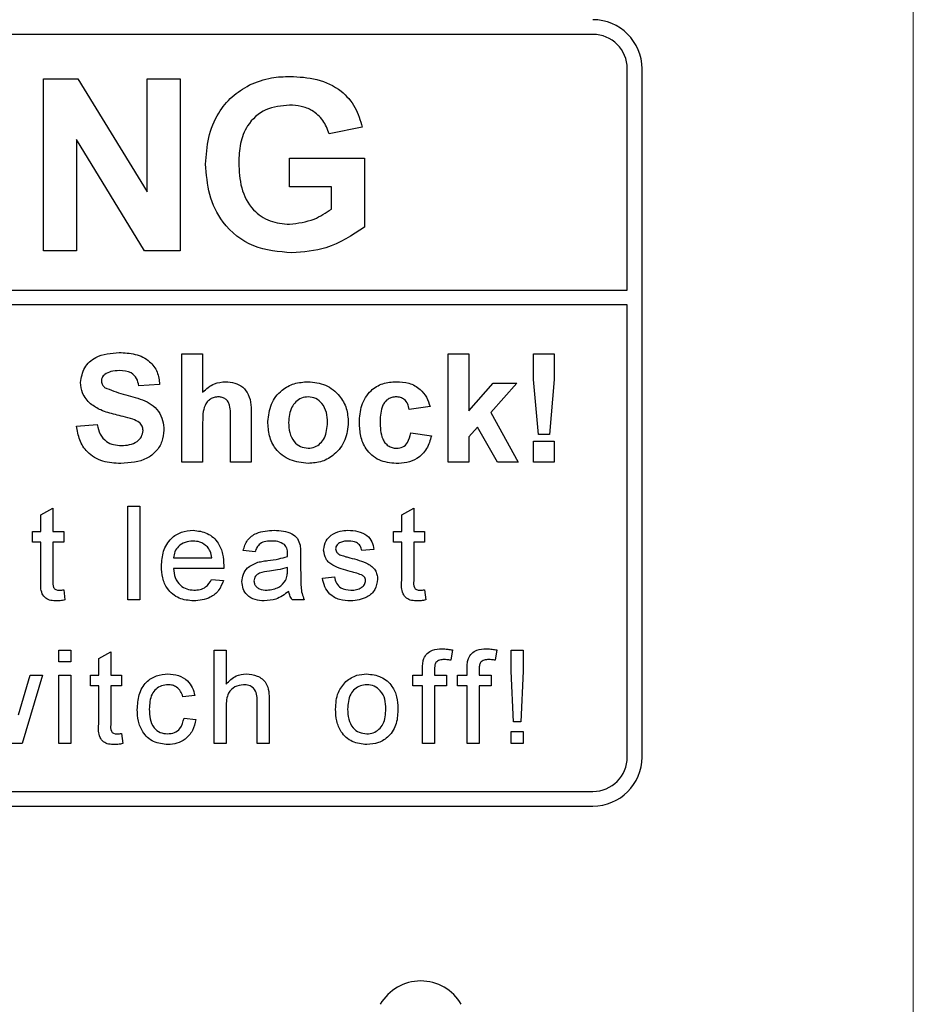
# Paper-space layout 'Blatt3' of a CAD drawing. Header units: millimetres. Extents: x 5 to 418, y 2 to 292.
# Tile 18 of 56: x 83 to 89, y 199 to 206. Entities that reach past the tile are written whole.
import ezdxf

# ---------------------------------------------------------------- set-up
doc = ezdxf.new("R2010")
doc.units = ezdxf.units.MM

psp = doc.layouts.new('Blatt3')

# ---------------------------------------------------------------- linework, layer by layer
at = {"color": 7, "linetype": 'Continuous', "lineweight": 18}
psp.add_line((88.9965, 194.3336), (88.9965, 222.2231), dxfattribs=at)
at = {"color": 7, "linetype": 'Continuous', "lineweight": 25}
for p, q in [((86.8241, 205.7897), (74.4241, 205.7897)), ((87.0574, 204.0566), (87.0574, 205.5564)), ((87.1574, 200.8897), (87.1574, 205.5564)), ((83.0989, 204.3231), (83.0989, 205.4897)), ((83.0989, 205.4897), (83.3333, 205.4897)), ((83.3333, 205.4897), (83.8019, 204.7232)), ((83.8019, 204.7232), (83.8019, 205.4897)), ((83.8019, 205.4897), (84.0262, 205.4897)), ((84.0262, 205.4897), (84.0262, 204.3231)), ((85.2611, 205.1607), (85.0367, 205.1158)), ((83.7848, 204.3231), (83.3232, 205.0779)), ((83.3232, 205.0779), (83.3232, 204.3231)), ((84.7675, 204.7568), (84.7675, 204.9513)), ((84.7675, 204.9513), (85.2761, 204.9513)), ((85.2761, 204.9513), (85.2761, 204.4827)), ((85.0517, 204.7568), (84.7675, 204.7568)), ((85.0517, 204.6047), (85.0517, 204.7568)), ((83.3232, 204.3231), (83.0989, 204.3231)), ((84.0262, 204.3231), (83.7848, 204.3231)), ((74.4241, 204.0566), (87.0574, 204.0566)), ((87.0574, 203.9566), (74.4241, 203.9566)), ((87.0574, 200.8897), (87.0574, 203.9566)), ((84.0378, 202.8897), (84.0378, 203.6231)), ((84.0378, 203.6231), (84.1788, 203.6231)), ((84.1788, 203.6231), (84.1788, 203.3636)), ((85.8429, 202.8897), (85.8429, 203.6231)), ((85.8429, 203.6231), (85.9839, 203.6231)), ((85.9839, 203.6231), (85.9839, 203.2368)), ((86.4215, 203.4506), (86.4215, 203.6231)), ((86.4215, 203.6231), (86.5626, 203.6231)), ((86.5626, 203.6231), (86.5626, 203.4506)), ((86.4555, 203.0778), (86.4215, 203.4506)), ((86.5626, 203.4506), (86.5292, 203.0778)), ((83.8873, 203.4162), (83.7463, 203.4068)), ((85.9839, 203.2368), (86.1485, 203.4256)), ((86.3083, 203.4256), (86.1313, 203.2269)), ((86.1485, 203.4256), (86.3083, 203.4256)), ((85.7207, 203.2658), (85.5797, 203.247)), ((84.5079, 203.2025), (84.5079, 202.8897)), ((86.1313, 203.2269), (86.3177, 202.8897)), ((83.3232, 203.1342), (83.4643, 203.1436)), ((84.1788, 203.1596), (84.1788, 202.8897)), ((84.3668, 202.8897), (84.3668, 203.1743)), ((86.0421, 203.1267), (85.9839, 203.0613)), ((86.1767, 202.8897), (86.0421, 203.1267)), ((85.5891, 203.0872), (85.7301, 203.0684)), ((85.9839, 203.0613), (85.9839, 202.8897)), ((86.5292, 203.0778), (86.4555, 203.0778)), ((86.4215, 202.8897), (86.4215, 203.0307)), ((86.4215, 203.0307), (86.5626, 203.0307)), ((86.5626, 203.0307), (86.5626, 202.8897)), ((84.1788, 202.8897), (84.0378, 202.8897)), ((84.5079, 202.8897), (84.3668, 202.8897)), ((85.9839, 202.8897), (85.8429, 202.8897)), ((86.3177, 202.8897), (86.1767, 202.8897)), ((86.5626, 202.8897), (86.4215, 202.8897)), ((83.0828, 202.5319), (83.164, 202.578)), ((83.164, 202.578), (83.164, 202.4192)), ((83.6707, 201.9564), (83.6707, 202.5897)), ((83.6707, 202.5897), (83.7519, 202.5897)), ((83.7519, 202.5897), (83.7519, 201.9564)), ((85.5285, 202.5319), (85.6097, 202.578)), ((85.6097, 202.578), (85.6097, 202.4192)), ((83.0828, 202.4192), (83.0828, 202.5319)), ((85.5285, 202.4192), (85.5285, 202.5319)), ((83.026, 202.3461), (83.026, 202.4192)), ((83.026, 202.4192), (83.0828, 202.4192)), ((83.164, 202.4192), (83.2371, 202.4192)), ((83.2371, 202.4192), (83.2371, 202.3461)), ((85.4716, 202.3461), (85.4716, 202.4192)), ((85.4716, 202.4192), (85.5285, 202.4192)), ((85.6097, 202.4192), (85.6827, 202.4192)), ((85.6827, 202.4192), (85.6827, 202.3461)), ((83.0828, 202.3461), (83.026, 202.3461)), ((83.0828, 202.0864), (83.0828, 202.3461)), ((83.164, 202.3461), (83.164, 202.0835)), ((83.2371, 202.3461), (83.164, 202.3461)), ((85.5285, 202.3461), (85.4716, 202.3461)), ((85.5285, 202.0864), (85.5285, 202.3461)), ((85.6827, 202.3461), (85.6097, 202.3461)), ((85.6097, 202.3461), (85.6097, 202.0835)), ((84.5346, 202.2812), (84.4534, 202.2893)), ((84.8432, 202.2564), (84.8432, 202.1573)), ((85.3401, 202.2974), (85.2589, 202.2893)), ((83.9808, 202.2406), (84.2407, 202.2406)), ((84.3215, 202.1675), (83.9808, 202.1675)), ((84.7535, 202.152), (84.7538, 202.1756)), ((84.9909, 202.1025), (85.0721, 202.1107)), ((84.2398, 202.0944), (84.3193, 202.0863)), ((83.2371, 202.0234), (83.2452, 201.9552)), ((85.6827, 202.0234), (85.6908, 201.9552)), ((83.7519, 201.9564), (83.6707, 201.9564)), ((84.8675, 201.9564), (84.7863, 201.9564)), ((83.2046, 201.5342), (83.2046, 201.6154)), ((83.2046, 201.6154), (83.2858, 201.6154)), ((83.2858, 201.6154), (83.2858, 201.5342)), ((83.4742, 201.5575), (83.5554, 201.6037)), ((83.5554, 201.6037), (83.5554, 201.4448)), ((84.2569, 200.982), (84.2569, 201.6154)), ((84.2569, 201.6154), (84.3381, 201.6154)), ((84.3381, 201.6154), (84.3381, 201.3841)), ((85.872, 201.6155), (85.8605, 201.5463)), ((86.1741, 201.6155), (86.1625, 201.5463)), ((86.2706, 201.4717), (86.2706, 201.6154)), ((86.2706, 201.6154), (86.3518, 201.6154)), ((86.3518, 201.6154), (86.3518, 201.4717)), ((83.2858, 201.5342), (83.2046, 201.5342)), ((83.4742, 201.4448), (83.4742, 201.5575)), ((82.9307, 201.1758), (83.0086, 201.4448)), ((83.0934, 201.4448), (82.9562, 200.982)), ((83.0086, 201.4448), (83.0934, 201.4448)), ((83.2046, 200.982), (83.2046, 201.4448)), ((83.2046, 201.4448), (83.2858, 201.4448)), ((83.2858, 201.4448), (83.2858, 200.982)), ((83.4173, 201.3718), (83.4173, 201.4448)), ((83.4173, 201.4448), (83.4742, 201.4448)), ((83.5554, 201.4448), (83.6285, 201.4448)), ((83.6285, 201.4448), (83.6285, 201.3718)), ((85.6047, 201.3718), (85.6047, 201.4448)), ((85.6047, 201.4448), (85.6697, 201.4448)), ((85.6697, 201.4448), (85.6697, 201.4919)), ((85.7509, 201.484), (85.7509, 201.4448)), ((85.7509, 201.4448), (85.8321, 201.4448)), ((85.8321, 201.4448), (85.8321, 201.3718)), ((85.9068, 201.3718), (85.9068, 201.4448)), ((85.9068, 201.4448), (85.9717, 201.4448)), ((85.9717, 201.4448), (85.9717, 201.4919)), ((86.0529, 201.484), (86.0529, 201.4448)), ((86.0529, 201.4448), (86.1341, 201.4448)), ((86.1341, 201.4448), (86.1341, 201.3718)), ((86.2868, 201.1282), (86.2706, 201.4717)), ((86.3518, 201.4717), (86.3355, 201.1282)), ((83.4742, 201.3718), (83.4173, 201.3718)), ((83.4742, 201.1121), (83.4742, 201.3718)), ((83.6285, 201.3718), (83.5554, 201.3718)), ((83.5554, 201.3718), (83.5554, 201.1091)), ((85.6697, 201.3718), (85.6047, 201.3718)), ((85.6697, 200.982), (85.6697, 201.3718)), ((85.8321, 201.3718), (85.7509, 201.3718)), ((85.7509, 201.3718), (85.7509, 200.982)), ((85.9717, 201.3718), (85.9068, 201.3718)), ((85.9717, 200.982), (85.9717, 201.3718)), ((86.1341, 201.3718), (86.0529, 201.3718)), ((86.0529, 201.3718), (86.0529, 200.982)), ((84.1254, 201.3068), (84.0442, 201.2987)), ((84.5492, 200.982), (84.5492, 201.2696)), ((84.6304, 201.2738), (84.6304, 200.982)), ((84.3381, 201.2303), (84.3381, 200.982)), ((84.0523, 201.1525), (84.1335, 201.1444)), ((86.3355, 201.1282), (86.2868, 201.1282)), ((83.6285, 201.049), (83.6366, 200.9809)), ((86.2706, 200.982), (86.2706, 201.0632)), ((86.2706, 201.0632), (86.3518, 201.0632)), ((86.3518, 201.0632), (86.3518, 200.982)), ((82.9562, 200.982), (82.8618, 200.982)), ((83.2858, 200.982), (83.2046, 200.982)), ((84.3381, 200.982), (84.2569, 200.982)), ((84.6304, 200.982), (84.5492, 200.982)), ((85.7509, 200.982), (85.6697, 200.982)), ((86.0529, 200.982), (85.9717, 200.982)), ((86.3518, 200.982), (86.2706, 200.982)), ((74.4241, 200.6564), (86.8241, 200.6564)), ((70.1574, 200.5564), (86.8241, 200.5564))]:
    psp.add_line(p, q, dxfattribs=at)
for centre, radius, start, end in [((86.8241, 205.5564), 0.3333, 0, 90), ((86.8241, 205.5564), 0.2333, 0, 90), ((86.8241, 200.8897), 0.2333, 270, 0), ((86.8241, 200.8897), 0.3333, 270, 0), ((85.6574, 199.0545), 0.3167, 30, 150)]:
    psp.add_arc(centre, radius, start, end, dxfattribs=at)
for points, knots in [([(84.4952, 205.4469), (84.545, 205.4664), (84.6339, 205.5011), (84.7291, 205.5036), (84.771, 205.5047)], [0, 0, 0, 0, 0.559238, 1, 1, 1, 1]), ([(84.771, 205.5047), (84.8324, 205.5018), (84.9549, 205.4961), (85.114, 205.4217), (85.2198, 205.2997), (85.2473, 205.207), (85.2611, 205.1607)], [0, 0, 0, 0, 0.280674, 0.55986, 0.779759, 1, 1, 1, 1]), ([(84.1991, 204.9104), (84.2029, 204.9708), (84.2104, 205.0915), (84.2755, 205.2493), (84.3732, 205.3728), (84.4545, 205.4222), (84.4952, 205.4469)], [0, 0, 0, 0, 0.2801462, 0.5599796, 0.7799442, 1, 1, 1, 1]), ([(84.768, 205.3102), (84.7123, 205.305), (84.6012, 205.2946), (84.4793, 205.1852), (84.4293, 205.0501), (84.4254, 204.9634), (84.4235, 204.9199)], [0, 0, 0, 0, 0.279801, 0.558331, 0.778825, 1, 1, 1, 1]), ([(85.0367, 205.1158), (85.0248, 205.1474), (85.0009, 205.2105), (84.928, 205.2738), (84.8471, 205.3061), (84.7944, 205.3089), (84.768, 205.3102)], [0, 0, 0, 0, 0.279822, 0.559278, 0.779465, 1, 1, 1, 1]), ([(84.4235, 204.9199), (84.4262, 204.8626), (84.4315, 204.7483), (84.5062, 204.6008), (84.6323, 204.5146), (84.7224, 204.5066), (84.7675, 204.5025)], [0, 0, 0, 0, 0.281037, 0.560005, 0.779769, 1, 1, 1, 1]), ([(84.7836, 204.3081), (84.6947, 204.316), (84.5173, 204.3318), (84.3128, 204.492), (84.2155, 204.7021), (84.2046, 204.8409), (84.1991, 204.9104)], [0, 0, 0, 0, 0.280091, 0.558748, 0.779191, 1, 1, 1, 1]), ([(84.7675, 204.5025), (84.825, 204.5098), (84.9277, 204.5228), (85.0138, 204.5796), (85.0517, 204.6047)], [0, 0, 0, 0, 0.559098, 1, 1, 1, 1]), ([(85.2761, 204.4827), (85.1918, 204.4275), (85.0411, 204.3289), (84.8624, 204.3145), (84.7836, 204.3081)], [0, 0, 0, 0, 0.5589636, 1, 1, 1, 1]), ([(83.3514, 203.4299), (83.3571, 203.4645), (83.3683, 203.5338), (83.4677, 203.6215), (83.5577, 203.6283), (83.6128, 203.6325)], [0, 0, 0, 0, 0.279748, 0.559362, 1, 1, 1, 1]), ([(83.6128, 203.6325), (83.6496, 203.6309), (83.7231, 203.6277), (83.8186, 203.5819), (83.8769, 203.5029), (83.8838, 203.4451), (83.8873, 203.4162)], [0, 0, 0, 0, 0.281015, 0.560108, 0.779825, 1, 1, 1, 1]), ([(83.5155, 203.4842), (83.5081, 203.4774), (83.4948, 203.4653), (83.4932, 203.4475), (83.4925, 203.4397)], [0, 0, 0, 0, 0.558746, 1, 1, 1, 1]), ([(83.6145, 203.5102), (83.5948, 203.5096), (83.5597, 203.5085), (83.529, 203.4916), (83.5155, 203.4842)], [0, 0, 0, 0, 0.560545, 1, 1, 1, 1]), ([(83.7463, 203.4068), (83.7426, 203.424), (83.7351, 203.4583), (83.6891, 203.5065), (83.6429, 203.5088), (83.6145, 203.5102)], [0, 0, 0, 0, 0.281518, 0.560306, 1, 1, 1, 1]), ([(83.4192, 203.2837), (83.3976, 203.3071), (83.359, 203.3489), (83.3538, 203.4051), (83.3514, 203.4299)], [0, 0, 0, 0, 0.559263, 1, 1, 1, 1]), ([(83.4925, 203.4397), (83.4939, 203.4302), (83.4963, 203.4131), (83.5087, 203.4013), (83.5142, 203.3961)], [0, 0, 0, 0, 0.55848, 1, 1, 1, 1]), ([(83.5142, 203.3961), (83.5559, 203.3793), (83.6396, 203.3456), (83.7503, 203.3229), (83.8327, 203.2838), (83.8818, 203.2356), (83.9118, 203.1731), (83.9143, 203.1279), (83.9155, 203.1052)], [0, 0, 0, 0, 0.249422, 0.500053, 0.625203, 0.750142, 0.874917, 1, 1, 1, 1]), ([(84.1788, 203.3636), (84.2039, 203.3863), (84.2486, 203.4269), (84.3084, 203.4325), (84.3347, 203.435)], [0, 0, 0, 0, 0.559409, 1, 1, 1, 1]), ([(84.3347, 203.435), (84.3555, 203.4333), (84.397, 203.43), (84.4542, 203.4005), (84.5092, 203.3248), (84.5084, 203.2529), (84.5079, 203.2025)], [0, 0, 0, 0, 0.187231, 0.3742, 0.560542, 1, 1, 1, 1]), ([(84.6207, 203.1652), (84.6257, 203.2051), (84.6357, 203.2849), (84.7055, 203.3781), (84.7985, 203.4273), (84.8614, 203.4324), (84.8929, 203.435)], [0, 0, 0, 0, 0.27995, 0.559148, 0.779424, 1, 1, 1, 1]), ([(84.8929, 203.435), (84.9338, 203.431), (85.0155, 203.4229), (85.1068, 203.348), (85.1589, 203.2553), (85.1636, 203.1912), (85.166, 203.1591)], [0, 0, 0, 0, 0.279785, 0.559126, 0.779389, 1, 1, 1, 1]), ([(85.2412, 203.1572), (85.2436, 203.1969), (85.2485, 203.276), (85.3082, 203.3738), (85.3977, 203.4282), (85.4599, 203.4327), (85.4911, 203.435)], [0, 0, 0, 0, 0.2807064, 0.5596431, 0.779503, 1, 1, 1, 1]), ([(85.4911, 203.435), (85.5202, 203.4335), (85.5784, 203.4305), (85.6524, 203.391), (85.6986, 203.3307), (85.7133, 203.2875), (85.7207, 203.2658)], [0, 0, 0, 0, 0.280457, 0.559338, 0.779382, 1, 1, 1, 1]), ([(84.286, 203.3316), (84.2764, 203.331), (84.2572, 203.3297), (84.2305, 203.3175), (84.2083, 203.2986), (84.1792, 203.248), (84.179, 203.1989), (84.1788, 203.1596)], [0, 0, 0, 0, 0.1252702, 0.2505046, 0.3756841, 0.5009623, 1, 1, 1, 1]), ([(84.3668, 203.1743), (84.3684, 203.2085), (84.3704, 203.2514), (84.353, 203.3), (84.3349, 203.3187), (84.3115, 203.3301), (84.2945, 203.3311), (84.286, 203.3316)], [0, 0, 0, 0, 0.500564, 0.62544, 0.750177, 0.874936, 1, 1, 1, 1]), ([(84.8936, 203.3316), (84.8783, 203.3301), (84.8477, 203.3271), (84.8092, 203.3001), (84.7681, 203.2467), (84.7643, 203.1944), (84.7617, 203.1577)], [0, 0, 0, 0, 0.186987, 0.373879, 0.561025, 1, 1, 1, 1]), ([(85.025, 203.1587), (85.0239, 203.1815), (85.0218, 203.2271), (84.9937, 203.2856), (84.9475, 203.3251), (84.9116, 203.3294), (84.8936, 203.3316)], [0, 0, 0, 0, 0.281044, 0.560551, 0.78042, 1, 1, 1, 1]), ([(85.4899, 203.3316), (85.4806, 203.331), (85.4619, 203.3298), (85.4359, 203.3181), (85.4147, 203.2995), (85.3845, 203.2517), (85.3832, 203.2038), (85.3822, 203.1656)], [0, 0, 0, 0, 0.1253182, 0.2505431, 0.3757955, 0.501062, 1, 1, 1, 1]), ([(85.5797, 203.247), (85.577, 203.2595), (85.5717, 203.2845), (85.5496, 203.3138), (85.52, 203.3297), (85.4999, 203.331), (85.4899, 203.3316)], [0, 0, 0, 0, 0.280554, 0.559648, 0.779599, 1, 1, 1, 1]), ([(83.5868, 203.2117), (83.5532, 203.2202), (83.4934, 203.2353), (83.4418, 203.2689), (83.4192, 203.2837)], [0, 0, 0, 0, 0.560767, 1, 1, 1, 1]), ([(83.7058, 203.1798), (83.6837, 203.1862), (83.6442, 203.1976), (83.6043, 203.2074), (83.5868, 203.2117)], [0, 0, 0, 0, 0.559957, 1, 1, 1, 1]), ([(83.7745, 203.1038), (83.7735, 203.1142), (83.7714, 203.135), (83.7458, 203.1642), (83.721, 203.1739), (83.7058, 203.1798)], [0, 0, 0, 0, 0.279775, 0.559089, 1, 1, 1, 1]), ([(83.6238, 202.8803), (83.5826, 202.8824), (83.5004, 202.8867), (83.3966, 202.9463), (83.3401, 203.0386), (83.3289, 203.1023), (83.3232, 203.1342)], [0, 0, 0, 0, 0.2807155, 0.5593395, 0.77931, 1, 1, 1, 1]), ([(83.4643, 203.1436), (83.4695, 203.1218), (83.4798, 203.0783), (83.5209, 203.0281), (83.575, 203.0054), (83.6101, 203.0035), (83.6276, 203.0025)], [0, 0, 0, 0, 0.280583, 0.559152, 0.779251, 1, 1, 1, 1]), ([(84.8938, 202.8803), (84.8522, 202.885), (84.7692, 202.8944), (84.6718, 202.9676), (84.6261, 203.067), (84.6225, 203.1324), (84.6207, 203.1652)], [0, 0, 0, 0, 0.280144, 0.558898, 0.779052, 1, 1, 1, 1]), ([(84.7617, 203.1577), (84.7628, 203.1347), (84.7649, 203.0889), (84.793, 203.03), (84.8395, 202.9903), (84.8756, 202.9859), (84.8936, 202.9837)], [0, 0, 0, 0, 0.281016, 0.560463, 0.780393, 1, 1, 1, 1]), ([(84.8936, 202.9837), (84.909, 202.9853), (84.9397, 202.9883), (84.9783, 203.0155), (85.0188, 203.0695), (85.0224, 203.1219), (85.025, 203.1587)], [0, 0, 0, 0, 0.18693, 0.373818, 0.560976, 1, 1, 1, 1]), ([(85.166, 203.1591), (85.162, 203.1182), (85.1539, 203.0364), (85.0816, 202.9432), (84.9901, 202.8881), (84.9259, 202.8829), (84.8938, 202.8803)], [0, 0, 0, 0, 0.279926, 0.559368, 0.779516, 1, 1, 1, 1]), ([(85.49, 202.8803), (85.4504, 202.8842), (85.3713, 202.8921), (85.2853, 202.9699), (85.246, 203.0645), (85.2428, 203.1263), (85.2412, 203.1572)], [0, 0, 0, 0, 0.279707, 0.558485, 0.778934, 1, 1, 1, 1]), ([(85.3822, 203.1656), (85.3831, 203.1247), (85.3842, 203.0737), (85.4135, 203.0205), (85.4353, 202.9994), (85.4629, 202.9859), (85.4829, 202.9844), (85.493, 202.9837)], [0, 0, 0, 0, 0.499311, 0.624549, 0.749763, 0.874783, 1, 1, 1, 1]), ([(83.9155, 203.1052), (83.9127, 203.0794), (83.9071, 203.0278), (83.8657, 202.9599), (83.7748, 202.8897), (83.6861, 202.8842), (83.6238, 202.8803)], [0, 0, 0, 0, 0.186966, 0.374006, 0.560967, 1, 1, 1, 1]), ([(83.6276, 203.0025), (83.6463, 203.0033), (83.6834, 203.0048), (83.7321, 203.0247), (83.7674, 203.06), (83.7721, 203.0892), (83.7745, 203.1038)], [0, 0, 0, 0, 0.2812288, 0.5610091, 0.7810985, 1, 1, 1, 1]), ([(85.7301, 203.0684), (85.7212, 203.0382), (85.7034, 202.978), (85.6399, 202.9132), (85.5637, 202.8838), (85.5146, 202.8815), (85.49, 202.8803)], [0, 0, 0, 0, 0.280247, 0.559157, 0.779326, 1, 1, 1, 1]), ([(85.493, 202.9837), (85.5077, 202.9853), (85.5372, 202.9884), (85.5767, 203.0273), (85.5844, 203.0644), (85.5891, 203.0872)], [0, 0, 0, 0, 0.280163, 0.55898, 1, 1, 1, 1]), ([(83.8997, 202.1839), (83.9017, 202.2182), (83.9057, 202.2867), (83.9569, 202.3711), (84.0327, 202.4205), (84.0866, 202.4251), (84.1136, 202.4273)], [0, 0, 0, 0, 0.28075, 0.559776, 0.779666, 1, 1, 1, 1]), ([(84.1136, 202.4273), (84.1471, 202.4234), (84.2143, 202.4157), (84.2858, 202.3478), (84.3179, 202.2671), (84.3205, 202.2146), (84.3219, 202.1883)], [0, 0, 0, 0, 0.279366, 0.558397, 0.778883, 1, 1, 1, 1]), ([(84.4534, 202.2893), (84.4609, 202.3145), (84.4757, 202.3647), (84.5558, 202.4208), (84.6224, 202.4249), (84.6631, 202.4273)], [0, 0, 0, 0, 0.280429, 0.559304, 1, 1, 1, 1]), ([(84.6631, 202.4273), (84.7054, 202.4251), (84.7644, 202.4219), (84.8251, 202.3734), (84.8345, 202.3417), (84.8392, 202.3258)], [0, 0, 0, 0, 0.559253, 0.779195, 1, 1, 1, 1]), ([(84.9991, 202.2931), (85.0021, 202.3155), (85.0075, 202.3556), (85.0369, 202.3828), (85.0499, 202.3948)], [0, 0, 0, 0, 0.558924, 1, 1, 1, 1]), ([(85.0499, 202.3948), (85.0698, 202.4055), (85.1054, 202.4245), (85.1455, 202.4265), (85.1632, 202.4273)], [0, 0, 0, 0, 0.55894, 1, 1, 1, 1]), ([(85.1632, 202.4273), (85.186, 202.426), (85.2314, 202.4232), (85.2922, 202.3985), (85.3295, 202.3504), (85.3365, 202.3151), (85.3401, 202.2974)], [0, 0, 0, 0, 0.280738, 0.560431, 0.77945, 1, 1, 1, 1]), ([(84.1132, 202.3542), (84.095, 202.3527), (84.0588, 202.3497), (84.0152, 202.3216), (83.9874, 202.283), (83.983, 202.2547), (83.9808, 202.2406)], [0, 0, 0, 0, 0.280189, 0.559727, 0.77964, 1, 1, 1, 1]), ([(84.2109, 202.3154), (84.1947, 202.3282), (84.1658, 202.3511), (84.1293, 202.3533), (84.1132, 202.3542)], [0, 0, 0, 0, 0.558508, 1, 1, 1, 1]), ([(84.2407, 202.2406), (84.2386, 202.256), (84.2348, 202.2836), (84.2182, 202.3057), (84.2109, 202.3154)], [0, 0, 0, 0, 0.560672, 1, 1, 1, 1]), ([(84.6485, 202.3542), (84.6347, 202.3538), (84.6071, 202.3529), (84.5687, 202.3408), (84.5453, 202.3121), (84.5382, 202.2915), (84.5346, 202.2812)], [0, 0, 0, 0, 0.280853, 0.55975, 0.779498, 1, 1, 1, 1]), ([(84.7329, 202.3298), (84.7183, 202.3382), (84.692, 202.3534), (84.6619, 202.354), (84.6485, 202.3542)], [0, 0, 0, 0, 0.557869, 1, 1, 1, 1]), ([(84.7538, 202.2676), (84.7536, 202.2806), (84.7531, 202.3037), (84.739, 202.3218), (84.7329, 202.3298)], [0, 0, 0, 0, 0.561895, 1, 1, 1, 1]), ([(84.8392, 202.3258), (84.8406, 202.3129), (84.8431, 202.2898), (84.8431, 202.2666), (84.8432, 202.2564)], [0, 0, 0, 0, 0.559816, 1, 1, 1, 1]), ([(85.1692, 202.3542), (85.1495, 202.3538), (85.12, 202.3531), (85.092, 202.3324), (85.0816, 202.3159), (85.0807, 202.3062), (85.0802, 202.3013)], [0, 0, 0, 0, 0.499769, 0.749091, 0.874593, 1, 1, 1, 1]), ([(85.2589, 202.2893), (85.256, 202.3005), (85.2502, 202.3228), (85.2172, 202.3509), (85.1874, 202.353), (85.1692, 202.3542)], [0, 0, 0, 0, 0.280304, 0.560235, 1, 1, 1, 1]), ([(84.6196, 202.222), (84.645, 202.2252), (84.6902, 202.231), (84.7341, 202.2433), (84.7535, 202.2487)], [0, 0, 0, 0, 0.560184, 1, 1, 1, 1]), ([(84.7535, 202.2487), (84.7535, 202.2522), (84.7536, 202.2585), (84.7538, 202.2648), (84.7538, 202.2676)], [0, 0, 0, 0, 0.56, 1, 1, 1, 1]), ([(85.1792, 202.1483), (85.138, 202.1588), (85.0865, 202.1719), (85.034, 202.2073), (85.0067, 202.2403), (85.0021, 202.272), (84.9991, 202.2931)], [0, 0, 0, 0, 0.5013212, 0.6265914, 0.7518179, 1, 1, 1, 1]), ([(85.0802, 202.3013), (85.0807, 202.2964), (85.0816, 202.2876), (85.0866, 202.2803), (85.0887, 202.2771)], [0, 0, 0, 0, 0.559239, 1, 1, 1, 1]), ([(85.0887, 202.2771), (85.0931, 202.2727), (85.1009, 202.2649), (85.1111, 202.2605), (85.1155, 202.2586)], [0, 0, 0, 0, 0.559098, 1, 1, 1, 1]), ([(85.1155, 202.2586), (85.1269, 202.2551), (85.1473, 202.2489), (85.1679, 202.2433), (85.1769, 202.2408)], [0, 0, 0, 0, 0.559969, 1, 1, 1, 1]), ([(84.1179, 201.9483), (84.0836, 201.9513), (84.0153, 201.9575), (83.9389, 202.0222), (83.9038, 202.1037), (83.9011, 202.1571), (83.8997, 202.1839)], [0, 0, 0, 0, 0.279953, 0.558663, 0.778997, 1, 1, 1, 1]), ([(84.3219, 202.1883), (84.3218, 202.1844), (84.3217, 202.1775), (84.3216, 202.1705), (84.3215, 202.1675)], [0, 0, 0, 0, 0.559985, 1, 1, 1, 1]), ([(84.4453, 202.0791), (84.4471, 202.0962), (84.4506, 202.1303), (84.4862, 202.1834), (84.5276, 202.2002), (84.5529, 202.2104)], [0, 0, 0, 0, 0.280458, 0.560981, 1, 1, 1, 1]), ([(84.5529, 202.2104), (84.5652, 202.2131), (84.5873, 202.218), (84.6097, 202.2208), (84.6196, 202.222)], [0, 0, 0, 0, 0.559919, 1, 1, 1, 1]), ([(85.1769, 202.2408), (85.2191, 202.23), (85.2717, 202.2165), (85.3273, 202.1824), (85.3492, 202.1581), (85.3625, 202.1279), (85.3638, 202.1062), (85.3644, 202.0954)], [0, 0, 0, 0, 0.500447, 0.625397, 0.750275, 0.875068, 1, 1, 1, 1]), ([(83.9808, 202.1675), (83.9834, 202.1465), (83.9884, 202.1047), (84.0223, 202.0545), (84.0695, 202.0255), (84.1026, 202.0227), (84.1191, 202.0213)], [0, 0, 0, 0, 0.2806326, 0.5596901, 0.7796629, 1, 1, 1, 1]), ([(84.6317, 202.1504), (84.6085, 202.1479), (84.5796, 202.1449), (84.5489, 202.1286), (84.5366, 202.1163), (84.5281, 202.1009), (84.527, 202.0894), (84.5265, 202.0836)], [0, 0, 0, 0, 0.50028, 0.625324, 0.750268, 0.875144, 1, 1, 1, 1]), ([(84.7538, 202.1756), (84.7314, 202.1693), (84.6912, 202.1581), (84.6499, 202.1527), (84.6317, 202.1504)], [0, 0, 0, 0, 0.559757, 1, 1, 1, 1]), ([(84.7414, 202.0878), (84.7456, 202.0994), (84.7531, 202.1202), (84.7533, 202.1423), (84.7535, 202.152)], [0, 0, 0, 0, 0.558982, 1, 1, 1, 1]), ([(84.8432, 202.1573), (84.8433, 202.1342), (84.8434, 202.096), (84.8451, 202.043), (84.8503, 201.998), (84.8618, 201.9703), (84.8675, 201.9564)], [0, 0, 0, 0, 0.340204, 0.560342, 0.78018, 1, 1, 1, 1]), ([(85.0721, 202.1107), (85.0754, 202.0961), (85.0819, 202.0669), (85.1213, 202.0266), (85.1602, 202.0233), (85.184, 202.0213)], [0, 0, 0, 0, 0.281314, 0.561067, 1, 1, 1, 1]), ([(85.2555, 202.1246), (85.2415, 202.1298), (85.2164, 202.139), (85.1906, 202.1455), (85.1792, 202.1483)], [0, 0, 0, 0, 0.5597881, 1, 1, 1, 1]), ([(85.2832, 202.0872), (85.2827, 202.0918), (85.2818, 202.101), (85.272, 202.115), (85.2617, 202.121), (85.2555, 202.1246)], [0, 0, 0, 0, 0.27975, 0.559841, 1, 1, 1, 1]), ([(83.188, 201.9483), (83.1752, 201.9487), (83.1497, 201.9496), (83.1131, 201.9644), (83.0781, 202.0108), (83.0809, 202.0552), (83.0828, 202.0864)], [0, 0, 0, 0, 0.187433, 0.373822, 0.559461, 1, 1, 1, 1]), ([(83.164, 202.0835), (83.163, 202.0683), (83.1617, 202.0492), (83.1743, 202.0307), (83.1866, 202.0221), (83.1978, 202.0217), (83.2052, 202.0213)], [0, 0, 0, 0, 0.499601, 0.625231, 0.750352, 1, 1, 1, 1]), ([(84.3193, 202.0863), (84.3102, 202.0632), (84.292, 202.0172), (84.2211, 201.9581), (84.157, 201.952), (84.1179, 201.9483)], [0, 0, 0, 0, 0.280614, 0.560835, 1, 1, 1, 1]), ([(84.1191, 202.0213), (84.1331, 202.0221), (84.1611, 202.0238), (84.209, 202.0438), (84.2281, 202.0752), (84.2398, 202.0944)], [0, 0, 0, 0, 0.281282, 0.561907, 1, 1, 1, 1]), ([(84.5968, 201.9483), (84.5756, 201.9495), (84.5333, 201.9519), (84.4808, 201.9827), (84.4496, 202.0292), (84.4467, 202.0624), (84.4453, 202.0791)], [0, 0, 0, 0, 0.280815, 0.55969, 0.779697, 1, 1, 1, 1]), ([(84.5265, 202.0836), (84.5273, 202.076), (84.5291, 202.0609), (84.5434, 202.0422), (84.5713, 202.024), (84.5972, 202.0224), (84.6153, 202.0213)], [0, 0, 0, 0, 0.18657, 0.373467, 0.56061, 1, 1, 1, 1]), ([(84.6153, 202.0213), (84.6439, 202.0249), (84.6949, 202.0312), (84.7272, 202.0705), (84.7414, 202.0878)], [0, 0, 0, 0, 0.559757, 1, 1, 1, 1]), ([(85.1831, 201.9483), (85.1575, 201.9495), (85.1064, 201.9519), (85.0408, 201.9871), (85.0041, 202.0436), (84.9953, 202.0829), (84.9909, 202.1025)], [0, 0, 0, 0, 0.280739, 0.559297, 0.779312, 1, 1, 1, 1]), ([(85.3644, 202.0954), (85.3605, 202.0711), (85.3527, 202.0225), (85.2847, 201.9593), (85.2217, 201.9524), (85.1831, 201.9483)], [0, 0, 0, 0, 0.279929, 0.560038, 1, 1, 1, 1]), ([(85.184, 202.0213), (85.1964, 202.0218), (85.2212, 202.0227), (85.2541, 202.0349), (85.2782, 202.058), (85.2816, 202.0775), (85.2832, 202.0872)], [0, 0, 0, 0, 0.2811833, 0.5609544, 0.7810916, 1, 1, 1, 1]), ([(85.6336, 201.9483), (85.6209, 201.9487), (85.5954, 201.9496), (85.5588, 201.9644), (85.5237, 202.0108), (85.5265, 202.0552), (85.5285, 202.0864)], [0, 0, 0, 0, 0.18743, 0.373822, 0.559461, 1, 1, 1, 1]), ([(85.6097, 202.0835), (85.6086, 202.0683), (85.6073, 202.0492), (85.6199, 202.0307), (85.6322, 202.0221), (85.6434, 202.0217), (85.6509, 202.0213)], [0, 0, 0, 0, 0.499603, 0.625237, 0.750358, 1, 1, 1, 1]), ([(83.2052, 202.0213), (83.2112, 202.0215), (83.2218, 202.0218), (83.2324, 202.0229), (83.2371, 202.0234)], [0, 0, 0, 0, 0.559962, 1, 1, 1, 1]), ([(84.762, 202.0132), (84.7343, 201.9926), (84.6848, 201.9557), (84.6237, 201.9505), (84.5968, 201.9483)], [0, 0, 0, 0, 0.55997, 1, 1, 1, 1]), ([(84.7863, 201.9564), (84.7799, 201.9662), (84.7684, 201.9838), (84.7639, 202.0042), (84.762, 202.0132)], [0, 0, 0, 0, 0.5596904, 1, 1, 1, 1]), ([(85.6509, 202.0213), (85.6568, 202.0215), (85.6675, 202.0218), (85.6781, 202.0229), (85.6827, 202.0234)], [0, 0, 0, 0, 0.559971, 1, 1, 1, 1]), ([(83.2452, 201.9552), (83.2346, 201.9531), (83.2157, 201.9494), (83.1965, 201.9486), (83.188, 201.9483)], [0, 0, 0, 0, 0.560083, 1, 1, 1, 1]), ([(85.6908, 201.9552), (85.6803, 201.9531), (85.6614, 201.9494), (85.6421, 201.9486), (85.6336, 201.9483)], [0, 0, 0, 0, 0.56008, 1, 1, 1, 1]), ([(85.6783, 201.5581), (85.6852, 201.5701), (85.699, 201.5941), (85.7428, 201.6203), (85.7784, 201.6223), (85.8001, 201.6235)], [0, 0, 0, 0, 0.27946, 0.559661, 1, 1, 1, 1]), ([(85.8001, 201.6235), (85.8136, 201.6229), (85.8378, 201.6219), (85.8616, 201.6175), (85.872, 201.6155)], [0, 0, 0, 0, 0.5599454, 1, 1, 1, 1]), ([(85.9803, 201.5581), (85.9872, 201.5701), (86.001, 201.5941), (86.0449, 201.6203), (86.0804, 201.6223), (86.1021, 201.6235)], [0, 0, 0, 0, 0.279461, 0.559662, 1, 1, 1, 1]), ([(86.1021, 201.6235), (86.1157, 201.6229), (86.1398, 201.6219), (86.1636, 201.6175), (86.1741, 201.6155)], [0, 0, 0, 0, 0.559947, 1, 1, 1, 1]), ([(85.6697, 201.4919), (85.6697, 201.5045), (85.6698, 201.527), (85.6757, 201.5486), (85.6783, 201.5581)], [0, 0, 0, 0, 0.5603686, 1, 1, 1, 1]), ([(85.8151, 201.5504), (85.8049, 201.5501), (85.7849, 201.5496), (85.7585, 201.5338), (85.7517, 201.5077), (85.7511, 201.4919), (85.7509, 201.484)], [0, 0, 0, 0, 0.28147, 0.55772, 0.778522, 1, 1, 1, 1]), ([(85.8605, 201.5463), (85.852, 201.5476), (85.837, 201.5499), (85.8218, 201.5502), (85.8151, 201.5504)], [0, 0, 0, 0, 0.559923, 1, 1, 1, 1]), ([(85.9717, 201.4919), (85.9718, 201.5045), (85.9719, 201.527), (85.9778, 201.5486), (85.9803, 201.5581)], [0, 0, 0, 0, 0.5603686, 1, 1, 1, 1]), ([(86.1171, 201.5504), (86.107, 201.5501), (86.087, 201.5496), (86.0606, 201.5338), (86.0538, 201.5077), (86.0532, 201.4919), (86.0529, 201.484)], [0, 0, 0, 0, 0.2814708, 0.5577185, 0.778522, 1, 1, 1, 1]), ([(86.1625, 201.5463), (86.1541, 201.5476), (86.139, 201.5499), (86.1238, 201.5502), (86.1171, 201.5504)], [0, 0, 0, 0, 0.559923, 1, 1, 1, 1]), ([(83.7356, 201.2117), (83.7377, 201.2453), (83.7418, 201.3123), (83.7875, 201.3989), (83.8642, 201.4451), (83.9169, 201.4504), (83.9433, 201.453)], [0, 0, 0, 0, 0.280837, 0.559679, 0.779578, 1, 1, 1, 1]), ([(83.9433, 201.453), (83.9674, 201.4513), (84.0153, 201.4481), (84.0745, 201.4124), (84.1114, 201.3617), (84.1207, 201.3251), (84.1254, 201.3068)], [0, 0, 0, 0, 0.280267, 0.559439, 0.779538, 1, 1, 1, 1]), ([(84.3381, 201.3841), (84.3592, 201.4059), (84.3968, 201.4451), (84.4503, 201.4505), (84.4739, 201.453)], [0, 0, 0, 0, 0.559342, 1, 1, 1, 1]), ([(84.4739, 201.453), (84.4995, 201.4508), (84.5506, 201.4464), (84.6108, 201.3987), (84.629, 201.3339), (84.6299, 201.2939), (84.6304, 201.2738)], [0, 0, 0, 0, 0.280317, 0.558339, 0.778554, 1, 1, 1, 1]), ([(85.1499, 201.4021), (85.1739, 201.4187), (85.2169, 201.4485), (85.2687, 201.4516), (85.2916, 201.453)], [0, 0, 0, 0, 0.5590336, 1, 1, 1, 1]), ([(85.2916, 201.453), (85.3249, 201.4493), (85.3914, 201.442), (85.4637, 201.3771), (85.4984, 201.298), (85.5011, 201.246), (85.5025, 201.2199)], [0, 0, 0, 0, 0.279557, 0.558602, 0.778991, 1, 1, 1, 1]), ([(83.9438, 201.3799), (83.929, 201.3787), (83.8994, 201.3763), (83.8606, 201.3525), (83.8211, 201.3002), (83.8186, 201.2494), (83.8168, 201.2138)], [0, 0, 0, 0, 0.1870901, 0.3738819, 0.5607284, 1, 1, 1, 1]), ([(84.0442, 201.2987), (84.0401, 201.3112), (84.032, 201.3363), (84.0058, 201.3633), (83.9748, 201.3779), (83.9542, 201.3792), (83.9438, 201.3799)], [0, 0, 0, 0, 0.280213, 0.559476, 0.779646, 1, 1, 1, 1]), ([(84.4556, 201.3799), (84.4354, 201.377), (84.3952, 201.3712), (84.3404, 201.3163), (84.339, 201.2629), (84.3381, 201.2303)], [0, 0, 0, 0, 0.280204, 0.559321, 1, 1, 1, 1]), ([(84.5492, 201.2696), (84.5486, 201.2851), (84.5475, 201.3159), (84.5277, 201.3565), (84.4921, 201.3775), (84.4678, 201.3791), (84.4556, 201.3799)], [0, 0, 0, 0, 0.281225, 0.559776, 0.779376, 1, 1, 1, 1]), ([(85.0802, 201.2134), (85.0821, 201.2532), (85.0853, 201.3241), (85.1302, 201.3783), (85.1499, 201.4021)], [0, 0, 0, 0, 0.560965, 1, 1, 1, 1]), ([(85.2916, 201.3799), (85.2767, 201.3786), (85.247, 201.376), (85.2082, 201.3519), (85.1671, 201.3005), (85.1638, 201.2495), (85.1614, 201.2137)], [0, 0, 0, 0, 0.187136, 0.374025, 0.561101, 1, 1, 1, 1]), ([(85.4213, 201.2161), (85.4203, 201.2382), (85.4183, 201.2821), (85.3897, 201.3382), (85.3436, 201.3742), (85.3089, 201.378), (85.2916, 201.3799)], [0, 0, 0, 0, 0.281065, 0.560315, 0.780172, 1, 1, 1, 1]), ([(83.9434, 200.9739), (83.9098, 200.9774), (83.8426, 200.9844), (83.7707, 201.052), (83.7393, 201.1329), (83.7369, 201.1854), (83.7356, 201.2117)], [0, 0, 0, 0, 0.279595, 0.55834, 0.778834, 1, 1, 1, 1]), ([(83.8168, 201.2138), (83.8176, 201.1918), (83.8192, 201.148), (83.8422, 201.0892), (83.8886, 201.0523), (83.9233, 201.0488), (83.9407, 201.047)], [0, 0, 0, 0, 0.281279, 0.560535, 0.780111, 1, 1, 1, 1]), ([(85.2916, 200.9739), (85.2576, 200.9775), (85.1898, 200.9847), (85.1161, 201.0519), (85.0841, 201.1338), (85.0815, 201.1869), (85.0802, 201.2134)], [0, 0, 0, 0, 0.2796156, 0.5583713, 0.7788596, 1, 1, 1, 1]), ([(85.1614, 201.2137), (85.1624, 201.1914), (85.1644, 201.1468), (85.1917, 201.0889), (85.239, 201.0527), (85.2741, 201.0489), (85.2916, 201.047)], [0, 0, 0, 0, 0.28113, 0.560387, 0.780159, 1, 1, 1, 1]), ([(85.5025, 201.2199), (85.5013, 201.1854), (85.4991, 201.1167), (85.4496, 201.03), (85.3724, 200.982), (85.3186, 200.9766), (85.2916, 200.9739)], [0, 0, 0, 0, 0.281035, 0.559513, 0.779602, 1, 1, 1, 1]), ([(85.2916, 201.047), (85.3066, 201.0483), (85.3367, 201.051), (85.3754, 201.0761), (85.4161, 201.1285), (85.4191, 201.18), (85.4213, 201.2161)], [0, 0, 0, 0, 0.187044, 0.373946, 0.560983, 1, 1, 1, 1]), ([(83.5794, 200.9739), (83.5666, 200.9744), (83.5411, 200.9753), (83.5045, 200.99), (83.4695, 201.0365), (83.4722, 201.0808), (83.4742, 201.1121)], [0, 0, 0, 0, 0.187431, 0.373821, 0.559465, 1, 1, 1, 1]), ([(83.5554, 201.1091), (83.5544, 201.0939), (83.5531, 201.0748), (83.5657, 201.0564), (83.578, 201.0478), (83.5892, 201.0473), (83.5966, 201.047)], [0, 0, 0, 0, 0.499594, 0.625242, 0.750355, 1, 1, 1, 1]), ([(83.9407, 201.047), (83.9565, 201.0485), (83.9883, 201.0515), (84.0366, 201.0871), (84.0464, 201.1277), (84.0523, 201.1525)], [0, 0, 0, 0, 0.280897, 0.560905, 1, 1, 1, 1]), ([(84.1335, 201.1444), (84.1275, 201.1187), (84.1156, 201.0674), (84.0661, 201.0104), (84.0054, 200.9784), (83.9641, 200.9754), (83.9434, 200.9739)], [0, 0, 0, 0, 0.280202, 0.55951, 0.779586, 1, 1, 1, 1]), ([(83.5966, 201.047), (83.6026, 201.0472), (83.6132, 201.0475), (83.6238, 201.0485), (83.6285, 201.049)], [0, 0, 0, 0, 0.55997, 1, 1, 1, 1]), ([(83.6366, 200.9809), (83.626, 200.9788), (83.6071, 200.975), (83.5878, 200.9742), (83.5794, 200.9739)], [0, 0, 0, 0, 0.560074, 1, 1, 1, 1])]:
    psp.add_open_spline(points, degree=3, knots=knots, dxfattribs=at)

doc.saveas('drawing.dxf')
